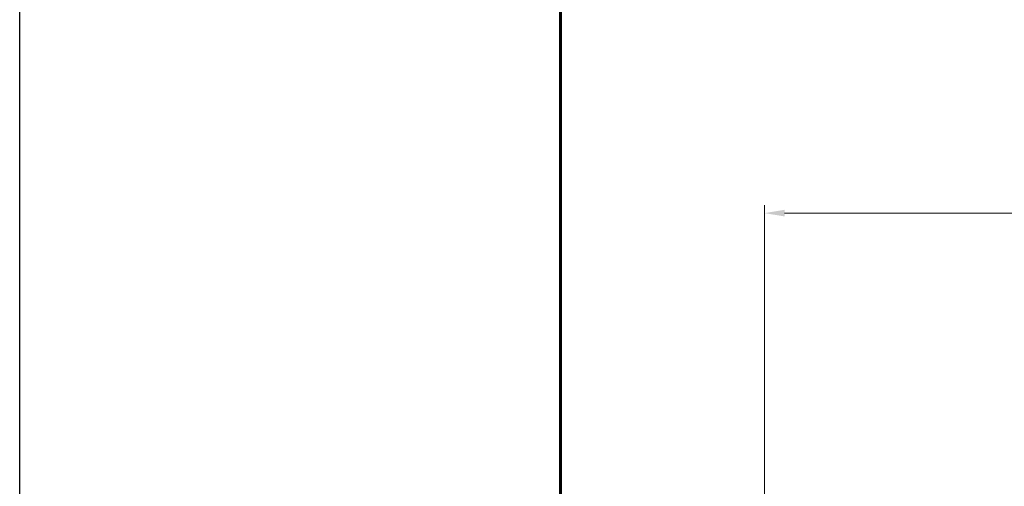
# Model space of a CAD drawing. Header units: inches. Extents: x 0 to 5766, y -2164 to 1330.
# Tile 142 of 210: x 4144 to 4266, y -500 to -442. Entities that reach past the tile are written whole.
import ezdxf

# ---------------------------------------------------------------- set-up
doc = ezdxf.new("R2010")
doc.units = ezdxf.units.IN
doc.header["$MEASUREMENT"] = 0
doc.layers.add('AM_5', color=3, linetype='Continuous', lineweight=15)
doc.layers.add('BORDER', color=7, linetype='Continuous')
doc.styles.add('尺寸標註', font='romans.shx', dxfattribs={"bigfont": 'CHINESET.SHX'})
doc.dimstyles.new('CNS1$0', dxfattribs={"dimtxt": 2.5, "dimasz": 2.5, "dimexe": 1, "dimexo": 1, "dimgap": 1.5, "dimtad": 1, "dimtoh": 1, "dimdec": 1, "dimdsep": 46, "dimtxsty": '尺寸標註', "dimcen": 0, "dimclrd": 2, "dimclre": 2, "dimclrt": 1, "dimadec": 0, "dimazin": 2, "dimtp": 0.1, "dimtm": 0.1, "dimtfac": 0.71, "dimtdec": 1, "dimtmove": 0, "dimatfit": 0, "dimfxl": 0, "dimlwd": 13, "dimlwe": 13, "dimarcsym": 0})

# ---------------------------------------------------------------- blocks, each defined once
blk = doc.blocks.new('A4橫')
at = {"layer": 'BORDER', "color": 123, "linetype": 'Continuous', "lineweight": 60, "ltscale": 25.4}
blk.add_line((4731.534, 1453.749), (4731.534, 1170.892), dxfattribs=at)
blk = doc.blocks.new('*D450')
at = {"layer": 'AM_5', "color": 2, "lineweight": 13}
for p, q in [((4236.45, -536.95), (4236.45, -464.99)), ((4394.47, -465.99), (4238.95, -465.99)), ((4396.97, -533.34), (4396.97, -464.99))]:
    blk.add_line(p, q, dxfattribs=at)
at = {"layer": 'AM_5', "color": 2}
for points in [[(4238.95, -465.57), (4238.95, -466.4), (4236.45, -465.99)], [(4394.47, -465.57), (4394.47, -466.4), (4396.97, -465.99)]]:
    blk.add_solid(points, dxfattribs=at)
at = {"layer": 'Defpoints', "color": 0}
for p in [(4236.45, -465.99), (4396.97, -534.34), (4236.45, -537.95)]:
    blk.add_point(p, dxfattribs=at)
at = {"layer": 'AM_5', "color": 1, "insert": (4316.71, -463.24), "char_height": 2.5, "attachment_point": 5, "style": '尺寸標註'}
blk.add_mtext('160.5', dxfattribs=at)

msp = doc.modelspace()

# ---------------------------------------------------------------- linework, layer by layer
at = {"color": 4}
msp.add_lwpolyline([(4143.887, 611.783), (4663.887, 611.783), (4663.887, -2164.217), (4143.887, -2164.217)], close=True, dxfattribs=at)

# ---------------------------------------------------------------- block references
at = {"xscale": 2, "yscale": 2, "zscale": 2}
msp.add_blockref('A4橫', (-5251.97, -3053.857), dxfattribs=at)

# ---------------------------------------------------------------- dimensions: what is measured, and where the dimension line sits
at = {"layer": 'AM_5'}
dim = msp.add_linear_dim(base=(4236.45, -465.988), p1=(4396.97, -534.34), p2=(4236.45, -537.948), dimstyle='CNS1$0', override={"dimfxl": 4, "dimarcsym": 1}, dxfattribs=at)
dim.commit()
dim.dimension.update_dxf_attribs({"geometry": '*D450', "text_midpoint": (4316.71, -463.238)})

doc.saveas('drawing.dxf')
